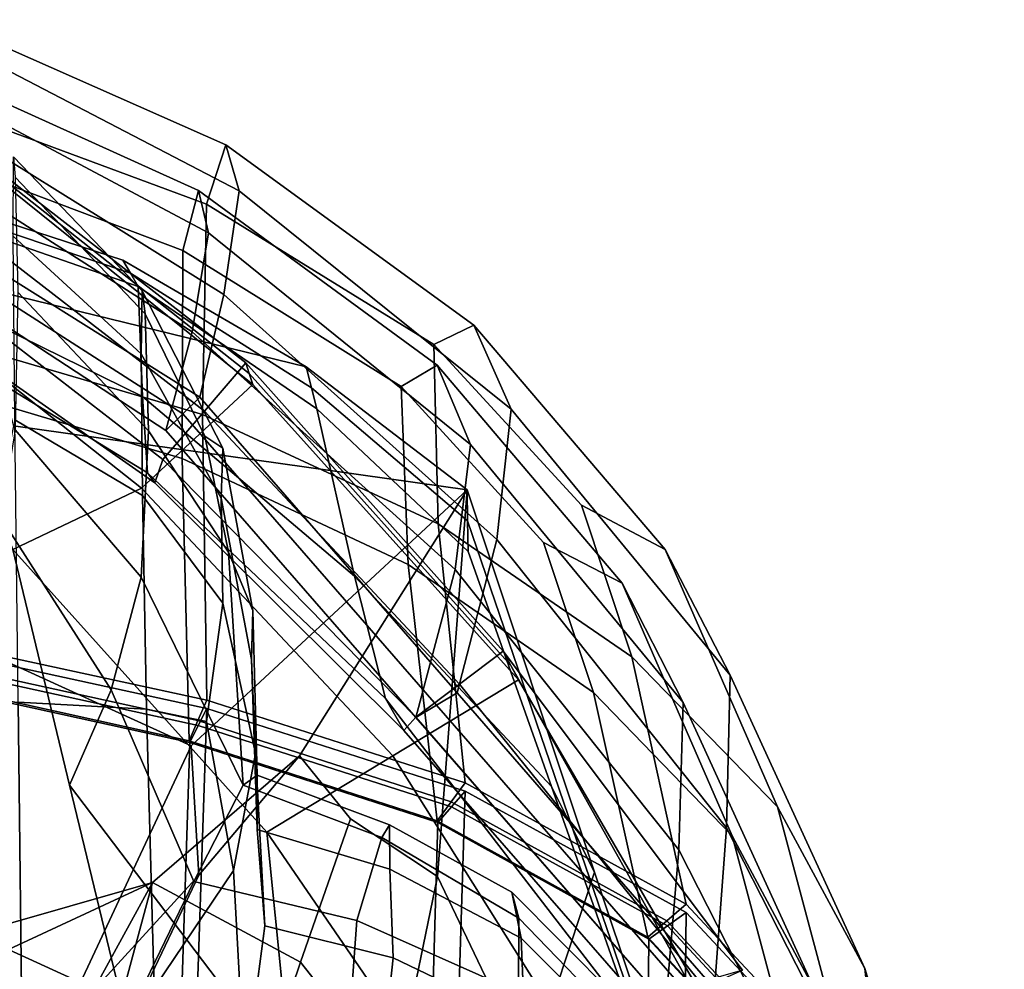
# Model space of a CAD drawing. Extents: x -0.97 to 0.97, y -3.2 to 2.94.
# Tile 44 of 44: x 0.11 to 0.39, y 2.65 to 2.92. Entities that reach past the tile are written whole.
import ezdxf

# ---------------------------------------------------------------- set-up
doc = ezdxf.new("R2010")
doc.units = 0

msp = doc.modelspace()

# ---------------------------------------------------------------- linework, layer by layer
for points in [[(0.08712, 2.92156, 0.27331), (0.08493, 2.89716, 0.37275), (0.16351, 2.8681, 0.3805), (0.16917, 2.88522, 0.28926)], [(0.08712, 2.92156, 0.27331), (0.16917, 2.88522, 0.28926), (0.17299, 2.87197, 0.21223), (0.08802, 2.91612, 0.19051)], [(0.08532, 2.89368, 0.12718), (0.08802, 2.91612, 0.19051), (0.17299, 2.87197, 0.21223), (0.16858, 2.84186, 0.15018)], [(0.08285, 2.90746, 0.27283), (0.16116, 2.87204, 0.28892), (0.15662, 2.85463, 0.37607), (0.08131, 2.88305, 0.36806)], [(0.08285, 2.90746, 0.27283), (0.08325, 2.90273, 0.19385), (0.16407, 2.85976, 0.21562), (0.16116, 2.87204, 0.28892)], [(0.08038, 2.88151, 0.13303), (0.15938, 2.83102, 0.15604), (0.16407, 2.85976, 0.21562), (0.08325, 2.90273, 0.19385)], [(0.08378, 2.83008, 0.48599), (0.1624, 2.80711, 0.48522), (0.16351, 2.8681, 0.3805), (0.08493, 2.89716, 0.37275)], [(0.08532, 2.89368, 0.12718), (0.16858, 2.84186, 0.15018), (0.16162, 2.81209, 0.08692), (0.08081, 2.86273, 0.07359)], [(0.08295, 2.86991, 0.07688), (0.1629, 2.80805, 0.09853), (0.17491, 2.82205, 0.09375), (0.09003, 2.88777, 0.07248)], [(0.0904, 2.88641, 0.04946), (0.09003, 2.88777, 0.07248), (0.17491, 2.82205, 0.09375), (0.17594, 2.81892, 0.07212)], [(0.0904, 2.88641, 0.04946), (0.17594, 2.81892, 0.07212), (0.17696, 2.8158, 0.05049), (0.09078, 2.88506, 0.02645)], [(0.07223, 2.84304, 0.04238), (0.09078, 2.88506, 0.02645), (0.17696, 2.8158, 0.05049), (0.14466, 2.78574, 0.06236)], [(0.24108, 2.83293, 0.31617), (0.16917, 2.88522, 0.28926), (0.16351, 2.8681, 0.3805), (0.22939, 2.82737, 0.3945)], [(0.24108, 2.83293, 0.31617), (0.25184, 2.80857, 0.2483), (0.17299, 2.87197, 0.21223), (0.16917, 2.88522, 0.28926)], [(0.08038, 2.88151, 0.13303), (0.07587, 2.85205, 0.08128), (0.15173, 2.80246, 0.09494), (0.15938, 2.83102, 0.15604)], [(0.08076, 2.81679, 0.47767), (0.08131, 2.88305, 0.36806), (0.15662, 2.85463, 0.37607), (0.15646, 2.79429, 0.47722)], [(0.14489, 2.84297, -0.14724), (0.14455, 2.82471, -0.21863), (0.10744, 2.85882, -0.22973), (0.10755, 2.8818, -0.14828)], [(0.14489, 2.84297, -0.14724), (0.10755, 2.8818, -0.14828), (0.10807, 2.8759, -0.07267), (0.14569, 2.83622, -0.0804)], [(0.14673, 2.80235, -0.03027), (0.14569, 2.83622, -0.0804), (0.10807, 2.8759, -0.07267), (0.10885, 2.8425, -0.01494)], [(0.07439, 2.87059, 0.26201), (0.07292, 2.87342, 0.33024), (0.13926, 2.85186, 0.335), (0.14149, 2.84803, 0.27179)], [(0.09622, 2.84437, 0.35348), (0.19245, 2.82089, 0.34521), (0.13926, 2.85186, 0.335), (0.07292, 2.87342, 0.33024)], [(0.23037, 2.82142, 0.31559), (0.21994, 2.81517, 0.39018), (0.15662, 2.85463, 0.37607), (0.16116, 2.87204, 0.28892)], [(0.23037, 2.82142, 0.31559), (0.16116, 2.87204, 0.28892), (0.16407, 2.85976, 0.21562), (0.24004, 2.79838, 0.2512)], [(0.07439, 2.87059, 0.26201), (0.14149, 2.84803, 0.27179), (0.14371, 2.8442, 0.20859), (0.07586, 2.86776, 0.19377)], [(0.08295, 2.86991, 0.07688), (0.07587, 2.85205, 0.08128), (0.15088, 2.79405, 0.10331), (0.1629, 2.80805, 0.09853)], [(0.24774, 2.7708, 0.18943), (0.16858, 2.84186, 0.15018), (0.17299, 2.87197, 0.21223), (0.25184, 2.80857, 0.2483)], [(0.07467, 2.84679, 0.14348), (0.07586, 2.86776, 0.19377), (0.14371, 2.8442, 0.20859), (0.14494, 2.81232, 0.16056)], [(0.23071, 2.7754, 0.48479), (0.22939, 2.82737, 0.3945), (0.16351, 2.8681, 0.3805), (0.1624, 2.80711, 0.48522)], [(0.07834, 2.85739, 0.07743), (0.08081, 2.86273, 0.07359), (0.16162, 2.81209, 0.08692), (0.15668, 2.80727, 0.09093)], [(0.14493, 2.78359, -0.28241), (0.10795, 2.80556, -0.30499), (0.10744, 2.85882, -0.22973), (0.14455, 2.82471, -0.21863)], [(0.23564, 2.76212, 0.19467), (0.24004, 2.79838, 0.2512), (0.16407, 2.85976, 0.21562), (0.15938, 2.83102, 0.15604)], [(0.07834, 2.85739, 0.07743), (0.15668, 2.80727, 0.09093), (0.15173, 2.80246, 0.09494), (0.07587, 2.85205, 0.08128)], [(0.07467, 2.83893, 0.08723), (0.14853, 2.78725, 0.10792), (0.15088, 2.79405, 0.10331), (0.07587, 2.85205, 0.08128)], [(0.22203, 2.76356, 0.47731), (0.15646, 2.79429, 0.47722), (0.15662, 2.85463, 0.37607), (0.21994, 2.81517, 0.39018)], [(0.194, 2.81481, 0.28566), (0.14149, 2.84803, 0.27179), (0.13926, 2.85186, 0.335), (0.19245, 2.82089, 0.34521)], [(0.07467, 2.84679, 0.14348), (0.14494, 2.81232, 0.16056), (0.14645, 2.79011, 0.12339), (0.07407, 2.83433, 0.10427)], [(0.194, 2.81481, 0.28566), (0.19554, 2.80872, 0.2261), (0.14371, 2.8442, 0.20859), (0.14149, 2.84803, 0.27179)], [(0.09622, 2.84437, 0.35348), (0.10757, 2.8038, 0.38908), (0.23906, 2.78522, 0.35815), (0.19245, 2.82089, 0.34521)], [(0.20642, 2.76018, 0.18793), (0.14494, 2.81232, 0.16056), (0.14371, 2.8442, 0.20859), (0.19554, 2.80872, 0.2261)], [(0.07223, 2.84304, 0.04238), (0.14466, 2.78574, 0.06236), (0.10735, 2.76788, 0.06306), (0.05368, 2.80103, 0.05832)], [(0.14673, 2.80235, -0.03027), (0.10885, 2.8425, -0.01494), (0.10806, 2.80261, 0.02529), (0.14459, 2.75986, 0.00799)], [(0.14489, 2.84297, -0.14724), (0.16828, 2.79731, -0.14181), (0.1678, 2.78278, -0.20664), (0.14455, 2.82471, -0.21863)], [(0.14489, 2.84297, -0.14724), (0.14569, 2.83622, -0.0804), (0.163, 2.8008, -0.0938), (0.16828, 2.79731, -0.14181)], [(0.24774, 2.7708, 0.18943), (0.2362, 2.72633, 0.13504), (0.16162, 2.81209, 0.08692), (0.16858, 2.84186, 0.15018)], [(0.07467, 2.83893, 0.08723), (0.07407, 2.83433, 0.10427), (0.14645, 2.79011, 0.12339), (0.14853, 2.78725, 0.10792)], [(0.14673, 2.80235, -0.03027), (0.16991, 2.76716, -0.06472), (0.163, 2.8008, -0.0938), (0.14569, 2.83622, -0.0804)], [(0.24108, 2.83293, 0.31617), (0.22939, 2.82737, 0.3945), (0.27225, 2.78074, 0.4082), (0.29651, 2.76788, 0.36074)], [(0.24108, 2.83293, 0.31617), (0.29651, 2.76788, 0.36074), (0.31538, 2.73153, 0.30213), (0.25184, 2.80857, 0.2483)], [(0.08378, 2.83008, 0.48599), (0.08316, 2.74167, 0.60615), (0.16358, 2.72419, 0.59668), (0.1624, 2.80711, 0.48522)], [(0.23564, 2.76212, 0.19467), (0.15938, 2.83102, 0.15604), (0.15173, 2.80246, 0.09494), (0.22421, 2.71925, 0.14208)], [(0.23071, 2.7754, 0.48479), (0.28688, 2.73683, 0.47088), (0.27225, 2.78074, 0.4082), (0.22939, 2.82737, 0.3945)], [(0.14493, 2.78359, -0.28241), (0.14455, 2.82471, -0.21863), (0.1678, 2.78278, -0.20664), (0.16823, 2.75238, -0.26126)], [(0.23686, 2.72886, 0.1378), (0.2495, 2.73846, 0.13351), (0.17491, 2.82205, 0.09375), (0.1629, 2.80805, 0.09853)], [(0.25173, 2.7343, 0.11329), (0.17594, 2.81892, 0.07212), (0.17491, 2.82205, 0.09375), (0.2495, 2.73846, 0.13351)], [(0.194, 2.81481, 0.28566), (0.19245, 2.82089, 0.34521), (0.23906, 2.78522, 0.35815), (0.23921, 2.77626, 0.30156)], [(0.23037, 2.82142, 0.31559), (0.28409, 2.75819, 0.35925), (0.2612, 2.76994, 0.40416), (0.21994, 2.81517, 0.39018)], [(0.23037, 2.82142, 0.31559), (0.24004, 2.79838, 0.2512), (0.30177, 2.72351, 0.30382), (0.28409, 2.75819, 0.35925)], [(0.25173, 2.7343, 0.11329), (0.25396, 2.73014, 0.09307), (0.17696, 2.8158, 0.05049), (0.17594, 2.81892, 0.07212)], [(0.08076, 2.81679, 0.47767), (0.15646, 2.79429, 0.47722), (0.15848, 2.71248, 0.58538), (0.08071, 2.72962, 0.59446)], [(0.2175, 2.70806, 0.10278), (0.14466, 2.78574, 0.06236), (0.17696, 2.8158, 0.05049), (0.25396, 2.73014, 0.09307)], [(0.22203, 2.76356, 0.47731), (0.21994, 2.81517, 0.39018), (0.2612, 2.76994, 0.40416), (0.27575, 2.72648, 0.46474)], [(0.20642, 2.76018, 0.18793), (0.21544, 2.72472, 0.15834), (0.14645, 2.79011, 0.12339), (0.14494, 2.81232, 0.16056)], [(0.23021, 2.72279, 0.13856), (0.15668, 2.80727, 0.09093), (0.16162, 2.81209, 0.08692), (0.2362, 2.72633, 0.13504)], [(0.194, 2.81481, 0.28566), (0.23921, 2.77626, 0.30156), (0.23936, 2.7673, 0.24496), (0.19554, 2.80872, 0.2261)], [(0.23686, 2.72886, 0.1378), (0.1629, 2.80805, 0.09853), (0.15088, 2.79405, 0.10331), (0.22421, 2.71926, 0.14208)], [(0.23021, 2.72279, 0.13856), (0.22421, 2.71925, 0.14208), (0.15173, 2.80246, 0.09494), (0.15668, 2.80727, 0.09093)], [(0.23071, 2.7754, 0.48479), (0.1624, 2.80711, 0.48522), (0.16358, 2.72419, 0.59668), (0.23853, 2.70022, 0.58106)], [(0.20642, 2.76018, 0.18793), (0.19554, 2.80872, 0.2261), (0.23936, 2.7673, 0.24496), (0.26351, 2.6992, 0.22043)], [(0.24774, 2.7708, 0.18943), (0.25184, 2.80857, 0.2483), (0.31538, 2.73153, 0.30213), (0.31431, 2.68726, 0.24801)], [(0.095, 2.74017, 0.44939), (0.15908, 2.71099, 0.4292), (0.23906, 2.78522, 0.35815), (0.10757, 2.8038, 0.38908)], [(0.14493, 2.78359, -0.28241), (0.14614, 2.72159, -0.32942), (0.10891, 2.72367, -0.36258), (0.10795, 2.80556, -0.30499)], [(0.13586, 2.72723, 0.03927), (0.14459, 2.75986, 0.00799), (0.10806, 2.80261, 0.02529), (0.1039, 2.77722, 0.04837)], [(0.14673, 2.80235, -0.03027), (0.14459, 2.75986, 0.00799), (0.17417, 2.6996, -0.03019), (0.16991, 2.76716, -0.06472)], [(0.17694, 2.75025, -0.12604), (0.16828, 2.79731, -0.14181), (0.163, 2.8008, -0.0938), (0.16991, 2.76716, -0.06472)], [(0.23564, 2.76212, 0.19467), (0.30043, 2.68085, 0.25193), (0.30177, 2.72351, 0.30382), (0.24004, 2.79838, 0.2512)], [(0.17694, 2.75025, -0.12604), (0.17661, 2.73598, -0.19451), (0.1678, 2.78278, -0.20664), (0.16828, 2.79731, -0.14181)], [(0.22076, 2.71544, 0.14591), (0.22421, 2.71926, 0.14208), (0.15088, 2.79405, 0.10331), (0.14853, 2.78725, 0.10792)], [(0.22203, 2.76356, 0.47731), (0.23038, 2.68926, 0.57071), (0.15848, 2.71248, 0.58538), (0.15646, 2.79429, 0.47722)], [(0.22076, 2.71544, 0.14591), (0.14853, 2.78725, 0.10792), (0.14645, 2.79011, 0.12339), (0.21544, 2.72472, 0.15834)], [(0.2175, 2.70806, 0.10278), (0.18104, 2.68599, 0.11249), (0.10735, 2.76788, 0.06306), (0.14466, 2.78574, 0.06236)], [(0.14493, 2.78359, -0.28241), (0.16823, 2.75238, -0.26126), (0.16354, 2.71803, -0.29782), (0.14614, 2.72159, -0.32942)], [(0.16132, 2.6735, 0.3985), (0.19048, 2.70812, 0.33169), (0.23906, 2.78522, 0.35815), (0.15908, 2.71099, 0.4292)], [(0.2053, 2.6898, 0.29382), (0.23054, 2.67314, 0.29594), (0.23906, 2.78522, 0.35815), (0.19048, 2.70812, 0.33169)], [(0.25716, 2.61733, 0.28473), (0.27603, 2.6744, 0.31263), (0.23906, 2.78522, 0.35815), (0.23054, 2.67314, 0.29594)], [(0.26977, 2.6868, 0.26653), (0.23921, 2.77626, 0.30156), (0.23906, 2.78522, 0.35815), (0.27603, 2.6744, 0.31263)], [(0.17776, 2.70873, -0.25042), (0.16823, 2.75238, -0.26126), (0.1678, 2.78278, -0.20664), (0.17661, 2.73598, -0.19451)], [(0.3291, 2.6933, 0.42967), (0.29651, 2.76788, 0.36074), (0.27225, 2.78074, 0.4082), (0.28688, 2.73683, 0.47088)], [(0.13586, 2.72723, 0.03927), (0.1039, 2.77722, 0.04837), (0.10735, 2.76788, 0.06306), (0.12384, 2.69955, 0.06705)], [(0.23071, 2.7754, 0.48479), (0.23853, 2.70022, 0.58106), (0.30258, 2.66504, 0.55415), (0.28688, 2.73683, 0.47088)], [(0.26977, 2.6868, 0.26653), (0.26351, 2.6992, 0.22043), (0.23936, 2.7673, 0.24496), (0.23921, 2.77626, 0.30156)], [(0.24774, 2.7708, 0.18943), (0.31431, 2.68726, 0.24801), (0.31078, 2.64057, 0.18316), (0.2362, 2.72633, 0.13504)], [(0.31591, 2.68492, 0.42629), (0.27575, 2.72648, 0.46474), (0.2612, 2.76994, 0.40416), (0.28409, 2.75819, 0.35925)], [(0.18821, 2.6147, 0.11069), (0.12384, 2.69955, 0.06705), (0.10735, 2.76788, 0.06306), (0.18104, 2.68599, 0.11249)], [(0.17694, 2.75025, -0.12604), (0.16991, 2.76716, -0.06472), (0.17417, 2.6996, -0.03019), (0.17822, 2.70249, -0.1051)], [(0.3291, 2.6933, 0.42967), (0.35441, 2.64646, 0.37709), (0.31538, 2.73153, 0.30213), (0.29651, 2.76788, 0.36074)], [(0.22203, 2.76356, 0.47731), (0.27575, 2.72648, 0.46474), (0.29147, 2.65548, 0.54557), (0.23038, 2.68926, 0.57071)], [(0.23564, 2.76212, 0.19467), (0.22421, 2.71925, 0.14208), (0.2967, 2.63605, 0.18922), (0.30043, 2.68085, 0.25193)], [(0.13586, 2.72723, 0.03927), (0.15982, 2.67167, 0.02529), (0.17417, 2.6996, -0.03019), (0.14459, 2.75986, 0.00799)], [(0.20642, 2.76018, 0.18793), (0.26351, 2.6992, 0.22043), (0.28765, 2.63109, 0.1959), (0.21544, 2.72472, 0.15834)], [(0.31591, 2.68492, 0.42629), (0.28409, 2.75819, 0.35925), (0.30177, 2.72351, 0.30382), (0.33988, 2.64011, 0.37673)], [(0.17776, 2.70873, -0.25042), (0.17133, 2.67485, -0.30026), (0.16354, 2.71803, -0.29782), (0.16823, 2.75238, -0.26126)], [(0.17694, 2.75025, -0.12604), (0.17822, 2.70249, -0.1051), (0.17821, 2.68676, -0.18233), (0.17661, 2.73598, -0.19451)], [(0.08193, 2.73565, 0.6003), (0.16103, 2.71833, 0.59103), (0.16358, 2.72419, 0.59668), (0.08316, 2.74167, 0.60615)], [(0.095, 2.74017, 0.44939), (0.07521, 2.66604, 0.51949), (0.12699, 2.64238, 0.50233), (0.15908, 2.71099, 0.4292)], [(0.0804, 2.60826, 0.71814), (0.15899, 2.58372, 0.71343), (0.16358, 2.72179, 0.59917), (0.08316, 2.73928, 0.60865)], [(0.08197, 2.73417, 0.60308), (0.08316, 2.73928, 0.60865), (0.16358, 2.72179, 0.59917), (0.16111, 2.71688, 0.59377)], [(0.23686, 2.72886, 0.1378), (0.30782, 2.64099, 0.18587), (0.31895, 2.64592, 0.18252), (0.2495, 2.73846, 0.13351)], [(0.25173, 2.7343, 0.11329), (0.2495, 2.73846, 0.13351), (0.31895, 2.64592, 0.18252), (0.30378, 2.64161, 0.14937)], [(0.08193, 2.73565, 0.6003), (0.08071, 2.72962, 0.59446), (0.15848, 2.71248, 0.58538), (0.16103, 2.71833, 0.59103)], [(0.17776, 2.70873, -0.25042), (0.17661, 2.73598, -0.19451), (0.17821, 2.68676, -0.18233), (0.18039, 2.65884, -0.24472)], [(0.3291, 2.6933, 0.42967), (0.28688, 2.73683, 0.47088), (0.30258, 2.66504, 0.55415), (0.35028, 2.61395, 0.51079)], [(0.08197, 2.73417, 0.60308), (0.16111, 2.71688, 0.59377), (0.15864, 2.71196, 0.58836), (0.08079, 2.72907, 0.59752)], [(0.25173, 2.7343, 0.11329), (0.30378, 2.64161, 0.14937), (0.30689, 2.63913, 0.1304), (0.25396, 2.73014, 0.09307)], [(0.2175, 2.70806, 0.10278), (0.25396, 2.73014, 0.09307), (0.30689, 2.63913, 0.1304), (0.27133, 2.62257, 0.13903)], [(0.35984, 2.59794, 0.32903), (0.31431, 2.68726, 0.24801), (0.31538, 2.73153, 0.30213), (0.35441, 2.64646, 0.37709)], [(0.05849, 2.60544, -0.41154), (0.0579, 2.72862, -0.38167), (0.10891, 2.72367, -0.36258), (0.1102, 2.61477, -0.39103)], [(0.07815, 2.59851, 0.70653), (0.08079, 2.72907, 0.59752), (0.15864, 2.71196, 0.58836), (0.15427, 2.57426, 0.70215)], [(0.13586, 2.72723, 0.03927), (0.12384, 2.69955, 0.06705), (0.14032, 2.63122, 0.07105), (0.15982, 2.67167, 0.02529)], [(0.23686, 2.72886, 0.1378), (0.22421, 2.71926, 0.14208), (0.2967, 2.63605, 0.18922), (0.30782, 2.64099, 0.18587)], [(0.31591, 2.68492, 0.42629), (0.33678, 2.60664, 0.50503), (0.29147, 2.65548, 0.54557), (0.27575, 2.72648, 0.46474)], [(0.14831, 2.64072, -0.35053), (0.1102, 2.61477, -0.39103), (0.10891, 2.72367, -0.36258), (0.14614, 2.72159, -0.32942)], [(0.23446, 2.69474, 0.57589), (0.23853, 2.70022, 0.58106), (0.16358, 2.72419, 0.59668), (0.16103, 2.71833, 0.59103)], [(0.22076, 2.71544, 0.14591), (0.21544, 2.72472, 0.15834), (0.28765, 2.63109, 0.1959), (0.29217, 2.63357, 0.19256)], [(0.23021, 2.72279, 0.13856), (0.2362, 2.72633, 0.13504), (0.31078, 2.64057, 0.18316), (0.30374, 2.63831, 0.18619)], [(0.14831, 2.64072, -0.35053), (0.14614, 2.72159, -0.32942), (0.16354, 2.71803, -0.29782), (0.17133, 2.67485, -0.30026)], [(0.23396, 2.55155, 0.70416), (0.23853, 2.69782, 0.58356), (0.16358, 2.72179, 0.59917), (0.15899, 2.58372, 0.71343)], [(0.23457, 2.6933, 0.57854), (0.16111, 2.71688, 0.59377), (0.16358, 2.72179, 0.59917), (0.23853, 2.69782, 0.58356)], [(0.23021, 2.72279, 0.13856), (0.30374, 2.63831, 0.18619), (0.2967, 2.63605, 0.18922), (0.22421, 2.71925, 0.14208)], [(0.345, 2.59325, 0.33082), (0.33988, 2.64011, 0.37673), (0.30177, 2.72351, 0.30382), (0.30043, 2.68085, 0.25193)], [(0.23446, 2.69474, 0.57589), (0.16103, 2.71833, 0.59103), (0.15848, 2.71248, 0.58538), (0.23038, 2.68926, 0.57071)], [(0.22076, 2.71544, 0.14591), (0.29217, 2.63357, 0.19256), (0.2967, 2.63605, 0.18922), (0.22421, 2.71926, 0.14208)], [(0.23457, 2.6933, 0.57854), (0.2306, 2.68878, 0.57352), (0.15864, 2.71196, 0.58836), (0.16111, 2.71688, 0.59377)], [(0.16132, 2.6735, 0.3985), (0.15908, 2.71099, 0.4292), (0.12699, 2.64238, 0.50233), (0.13193, 2.61186, 0.47514)], [(0.2263, 2.54273, 0.69365), (0.15427, 2.57426, 0.70215), (0.15864, 2.71196, 0.58836), (0.2306, 2.68878, 0.57352)], [(0.16132, 2.6735, 0.3985), (0.13069, 2.63998, 0.37798), (0.14791, 2.67139, 0.28518), (0.19048, 2.70812, 0.33169)], [(0.2053, 2.6898, 0.29382), (0.19048, 2.70812, 0.33169), (0.14791, 2.67139, 0.28518), (0.19077, 2.64827, 0.26109)], [(0.17776, 2.70873, -0.25042), (0.18039, 2.65884, -0.24472), (0.17467, 2.61473, -0.3007), (0.17133, 2.67485, -0.30026)], [(0.2175, 2.70806, 0.10278), (0.27133, 2.62257, 0.13903), (0.23577, 2.60601, 0.14767), (0.18104, 2.68599, 0.11249)], [(0.21658, 2.68813, -0.10369), (0.17822, 2.70249, -0.1051), (0.17417, 2.6996, -0.03019), (0.21435, 2.68444, -0.03098)], [(0.21658, 2.68813, -0.10369), (0.21671, 2.67523, -0.17885), (0.17821, 2.68676, -0.18233), (0.17822, 2.70249, -0.1051)], [(0.18821, 2.6147, 0.11069), (0.19538, 2.54342, 0.10889), (0.14032, 2.63122, 0.07105), (0.12384, 2.69955, 0.06705)], [(0.20711, 2.66036, 0.02267), (0.21435, 2.68444, -0.03098), (0.17417, 2.6996, -0.03019), (0.15982, 2.67167, 0.02529)], [(0.23446, 2.69474, 0.57589), (0.29702, 2.66026, 0.54986), (0.30258, 2.66504, 0.55415), (0.23853, 2.70022, 0.58106)], [(0.26977, 2.6868, 0.26653), (0.30033, 2.59734, 0.2315), (0.28765, 2.63109, 0.1959), (0.26351, 2.6992, 0.22043)], [(0.23396, 2.55155, 0.70416), (0.30073, 2.50512, 0.6853), (0.30258, 2.66265, 0.55664), (0.23853, 2.69782, 0.58356)], [(0.23457, 2.6933, 0.57854), (0.23853, 2.69782, 0.58356), (0.30258, 2.66265, 0.55664), (0.29717, 2.65877, 0.55236)], [(0.23446, 2.69474, 0.57589), (0.23038, 2.68926, 0.57071), (0.29147, 2.65548, 0.54557), (0.29702, 2.66026, 0.54986)], [(0.23457, 2.6933, 0.57854), (0.29717, 2.65877, 0.55236), (0.29177, 2.6549, 0.54807), (0.2306, 2.68878, 0.57352)], [(0.3291, 2.6933, 0.42967), (0.35028, 2.61395, 0.51079), (0.38119, 2.55737, 0.46262), (0.35441, 2.64646, 0.37709)], [(0.2053, 2.6898, 0.29382), (0.19077, 2.64827, 0.26109), (0.21819, 2.61347, 0.25744), (0.23054, 2.67314, 0.29594)], [(0.21767, 2.64955, -0.23984), (0.18039, 2.65884, -0.24472), (0.17821, 2.68676, -0.18233), (0.21671, 2.67523, -0.17885)], [(0.21658, 2.68813, -0.10369), (0.21435, 2.68444, -0.03098), (0.25404, 2.66101, -0.04028), (0.25201, 2.6686, -0.10377)], [(0.21658, 2.68813, -0.10369), (0.25201, 2.6686, -0.10377), (0.25474, 2.65519, -0.17022), (0.21671, 2.67523, -0.17885)], [(0.2263, 2.54273, 0.69365), (0.2306, 2.68878, 0.57352), (0.29177, 2.6549, 0.54807), (0.29019, 2.49743, 0.67627)], [(0.26977, 2.6868, 0.26653), (0.27603, 2.6744, 0.31263), (0.313, 2.56358, 0.2671), (0.30033, 2.59734, 0.2315)], [(0.35984, 2.59794, 0.32903), (0.35533, 2.54858, 0.28324), (0.31078, 2.64057, 0.18316), (0.31431, 2.68726, 0.24801)], [(0.18821, 2.6147, 0.11069), (0.18104, 2.68599, 0.11249), (0.23577, 2.60601, 0.14767), (0.25258, 2.52986, 0.15433)], [(0.20711, 2.66036, 0.02267), (0.25403, 2.63948, 0.0104), (0.25404, 2.66101, -0.04028), (0.21435, 2.68444, -0.03098)], [(0.31591, 2.68492, 0.42629), (0.33988, 2.64011, 0.37673), (0.36617, 2.55243, 0.45978), (0.33678, 2.60664, 0.50503)], [(0.345, 2.59325, 0.33082), (0.30043, 2.68085, 0.25193), (0.2967, 2.63605, 0.18922), (0.34072, 2.54538, 0.28673)], [(0.21767, 2.64955, -0.23984), (0.21671, 2.67523, -0.17885), (0.25474, 2.65519, -0.17022), (0.25572, 2.63121, -0.22746)], [(0.16132, 2.6735, 0.3985), (0.13193, 2.61186, 0.47514), (0.11077, 2.58688, 0.45321), (0.13069, 2.63998, 0.37798)], [(0.14831, 2.64072, -0.35053), (0.17133, 2.67485, -0.30026), (0.17467, 2.61473, -0.3007), (0.15095, 2.5504, -0.35868)], [(0.25716, 2.61733, 0.28473), (0.23054, 2.67314, 0.29594), (0.21819, 2.61347, 0.25744), (0.2383, 2.56026, 0.25684)], [(0.25716, 2.61733, 0.28473), (0.28449, 2.54195, 0.26687), (0.313, 2.56358, 0.2671), (0.27603, 2.6744, 0.31263)], [(0.0737, 2.64953, 0.28802), (0.07651, 2.65094, 0.24824), (0.14791, 2.67139, 0.28518), (0.09775, 2.64807, 0.33158)], [(0.07611, 2.64169, 0.21451), (0.14037, 2.64332, 0.22546), (0.14791, 2.67139, 0.28518), (0.07651, 2.65094, 0.24824)], [(0.09617, 2.62272, 0.38835), (0.09775, 2.64807, 0.33158), (0.14791, 2.67139, 0.28518), (0.13069, 2.63998, 0.37798)], [(0.20711, 2.66036, 0.02267), (0.15982, 2.67167, 0.02529), (0.14032, 2.63122, 0.07105), (0.20422, 2.62044, 0.06242)], [(0.18094, 2.61909, 0.22723), (0.19077, 2.64827, 0.26109), (0.14791, 2.67139, 0.28518), (0.14037, 2.64332, 0.22546)], [(0.28158, 2.63874, -0.10685), (0.25201, 2.6686, -0.10377), (0.25404, 2.66101, -0.04028), (0.29275, 2.62101, -0.06661)], [(0.28158, 2.63874, -0.10685), (0.29181, 2.61814, -0.15126), (0.25474, 2.65519, -0.17022), (0.25201, 2.6686, -0.10377)], [(0.06488, 2.59394, 0.58445), (0.1102, 2.57475, 0.56841), (0.12699, 2.64238, 0.50233), (0.07521, 2.66604, 0.51949)], [(0.34353, 2.6103, 0.50791), (0.35028, 2.61395, 0.51079), (0.30258, 2.66504, 0.55415), (0.29702, 2.66026, 0.54986)], [(0.3002, 2.59946, -0.02119), (0.29275, 2.62101, -0.06661), (0.25404, 2.66101, -0.04028), (0.25403, 2.63948, 0.0104)], [(0.34374, 2.60863, 0.51019), (0.29717, 2.65877, 0.55236), (0.30258, 2.66265, 0.55664), (0.35028, 2.61155, 0.51329)], [(0.35474, 2.43777, 0.65182), (0.35028, 2.61155, 0.51329), (0.30258, 2.66265, 0.55664), (0.30073, 2.50512, 0.6853)], [(0.21767, 2.64955, -0.23984), (0.21305, 2.60651, -0.29399), (0.17467, 2.61473, -0.3007), (0.18039, 2.65884, -0.24472)], [(0.20711, 2.66036, 0.02267), (0.20422, 2.62044, 0.06242), (0.2541, 2.60016, 0.05271), (0.25403, 2.63948, 0.0104)], [(0.34353, 2.6103, 0.50791), (0.29702, 2.66026, 0.54986), (0.29147, 2.65548, 0.54557), (0.33678, 2.60664, 0.50503)], [(0.34374, 2.60863, 0.51019), (0.3372, 2.6057, 0.50708), (0.29177, 2.6549, 0.54807), (0.29717, 2.65877, 0.55236)], [(0.29535, 2.59479, -0.20008), (0.25572, 2.63121, -0.22746), (0.25474, 2.65519, -0.17022), (0.29181, 2.61814, -0.15126)], [(0.34186, 2.43184, 0.64524), (0.29019, 2.49743, 0.67627), (0.29177, 2.6549, 0.54807), (0.3372, 2.6057, 0.50708)], [(0.21767, 2.64955, -0.23984), (0.25572, 2.63121, -0.22746), (0.25235, 2.59092, -0.27915), (0.21305, 2.60651, -0.29399)], [(0.18094, 2.61909, 0.22723), (0.20824, 2.57938, 0.2275), (0.21819, 2.61347, 0.25744), (0.19077, 2.64827, 0.26109)], [(0.35984, 2.59794, 0.32903), (0.35441, 2.64646, 0.37709), (0.38119, 2.55737, 0.46262), (0.39485, 2.50575, 0.42127)]]:
    msp.add_3dface(points)

doc.saveas('drawing.dxf')
